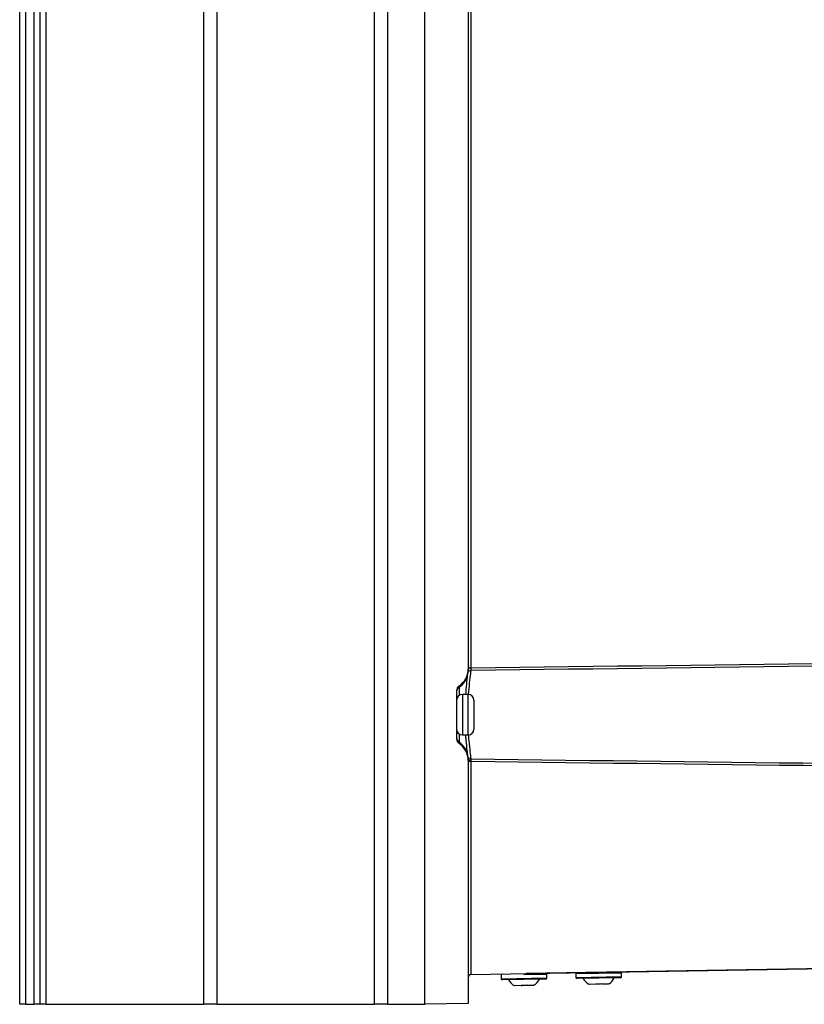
# Model space of a CAD drawing. Header units: millimetres. Extents: x 15231 to 16570, y 10019 to 11489.
# Tile 4 of 206: x 15554 to 15690, y 10565 to 10735. Entities that reach past the tile are written whole.
import ezdxf

# ---------------------------------------------------------------- set-up
doc = ezdxf.new("R2010")
doc.units = ezdxf.units.MM

msp = doc.modelspace()

# ---------------------------------------------------------------- linework, layer by layer
at = {"color": 7, "linetype": 'Continuous', "lineweight": 25}
for p, q in [((15554.25, 10564.61), (15554.25, 10924.61)), ((15555.25, 10924.61), (15555.25, 10564.61)), ((15556.75, 10564.61), (15556.75, 10924.61)), ((15557.75, 10924.61), (15557.75, 10564.61)), ((15558.75, 10924.61), (15558.75, 10564.61)), ((15586.07, 10564.61), (15586.07, 10924.61)), ((15588.32, 10924.61), (15588.32, 10564.61)), ((15615.55, 10564.61), (15615.55, 10924.61)), ((15617.8, 10924.61), (15617.8, 10564.61)), ((15624.25, 10564.56), (15624.25, 10924.65)), ((15631.75, 10736.72), (15631.75, 10622.5)), ((15632.24, 10736.51), (15632.24, 10622.71)), ((15631.75, 10622.5), (15631.75, 10622.31)), ((15629.75, 10618.75), (15629.75, 10610.46)), ((15630.19, 10619.58), (15630.19, 10619.37)), ((15630.19, 10619.37), (15630.19, 10617.94)), ((15631.75, 10618.11), (15630.75, 10618.11)), ((15630.75, 10618.11), (15630.75, 10611.11)), ((15631.75, 10614.61), (15631.75, 10618.11)), ((15632.75, 10617.11), (15632.75, 10614.61)), ((15631.75, 10611.11), (15631.75, 10614.61)), ((15632.75, 10614.61), (15632.75, 10612.11)), ((15630.19, 10611.28), (15630.19, 10609.84)), ((15630.75, 10611.11), (15631.75, 10611.11)), ((15630.19, 10609.84), (15630.19, 10609.63)), ((15631.75, 10606.91), (15631.75, 10606.72)), ((15631.75, 10606.72), (15631.75, 10564.7)), ((15632.24, 10606.51), (15631.75, 10606.51)), ((15632.24, 10606.51), (15632.24, 10569.7)), ((15632.24, 10569.7), (15756.16, 10571.87)), ((15736.79, 10571.53), (15641.79, 10569.87)), ((15637.43, 10569.59), (15637.44, 10568.99)), ((15637.44, 10568.99), (15645.34, 10569.13)), ((15645.33, 10569.73), (15641.38, 10569.66)), ((15645.34, 10569.13), (15645.33, 10569.73)), ((15654.3, 10569.89), (15650.35, 10569.82)), ((15650.35, 10569.82), (15650.36, 10569.22)), ((15650.36, 10569.22), (15658.26, 10569.36)), ((15658.06, 10569.15), (15650.57, 10569.02)), ((15658.25, 10569.96), (15654.3, 10569.89)), ((15658.26, 10569.36), (15658.25, 10569.96)), ((15645.14, 10568.93), (15637.64, 10568.8)), ((15639.78, 10567.78), (15639.7, 10567.78)), ((15640.9, 10567.8), (15639.78, 10567.78)), ((15640.9, 10567.8), (15640.93, 10567.8)), ((15640.93, 10567.8), (15641.09, 10567.81)), ((15641.93, 10567.82), (15641.09, 10567.81)), ((15643.04, 10567.84), (15641.93, 10567.82)), ((15643.19, 10567.94), (15643.2, 10567.91)), ((15653.82, 10568.03), (15652.71, 10568.01)), ((15655.96, 10568.07), (15654.85, 10568.05)), ((15656.11, 10568.17), (15656.13, 10568.13)), ((15555.25, 10564.61), (15554.25, 10564.61)), ((15555.25, 10564.61), (15556.75, 10564.61)), ((15557.75, 10564.61), (15556.75, 10564.61)), ((15558.75, 10564.61), (15557.75, 10564.61)), ((15558.75, 10564.61), (15586.07, 10564.61)), ((15588.32, 10564.61), (15586.07, 10564.61)), ((15588.32, 10564.61), (15615.55, 10564.61)), ((15617.8, 10564.61), (15615.55, 10564.61)), ((15617.8, 10564.61), (15624.25, 10564.61)), ((15631.75, 10564.7), (15624.25, 10564.56))]:
    msp.add_line(p, q, dxfattribs=at)
at = {"color": 7, "linetype": 'Continuous', "lineweight": 25, "flags": 128}
msp.add_lwpolyline([(15632.24, 10606.71), (15632.14, 10606.71), (15632.05, 10606.72), (15631.97, 10606.74), (15631.89, 10606.77), (15631.83, 10606.8), (15631.79, 10606.83), (15631.76, 10606.87), (15631.75, 10606.91)], dxfattribs=at)
at = {"color": 7, "linetype": 'Continuous', "lineweight": 25}
for centre, radius, start, end in [((15632.2, 10621.75), 0.485, 89.1082, 171.178), ((15632.2, 10621.75), 0.485, 89.1021, 171.1622), ((15619.48, 10622.47), 12.77, 358.9317, 1.0683), ((15628.25, 10622.28), 3.5, 303.7187, 352.4524), ((15630.75, 10618.54), 0.999, 123.7166, 179.9923), ((15630.75, 10617.11), 1, 90, 180), ((15631.75, 10617.11), 1, 0, 90), ((15630.75, 10612.11), 1, 180, 270), ((15631.75, 10612.11), 1, 270, 0), ((15630.75, 10610.67), 0.999, 180.0077, 236.2834), ((15628.25, 10606.93), 3.5, 7.5476, 56.2813), ((15632.2, 10607.47), 0.485, 188.8247, 270.8928), ((15632.2, 10607.47), 0.485, 188.8378, 270.8979), ((15632.25, 10569.2), 0.5, 91, 180), ((15637.63, 10569.6), 0.2, 91, 181), ((15645.13, 10569.73), 0.2, 1, 91), ((15645.14, 10569.13), 0.2, 271, 1), ((15650.55, 10569.82), 0.2, 91, 181), ((15650.56, 10569.22), 0.2, 181, 271), ((15654.46, 10570.43), 2.85, 306.0593, 332.9702), ((15658.05, 10569.95), 0.2, 1, 91), ((15658.06, 10569.35), 0.2, 271, 1), ((15637.64, 10569), 0.2, 181, 271), ((15641.21, 10570.2), 2.85, 209.0298, 235.9248), ((15641.53, 10570.2), 2.85, 306.0593, 332.9702), ((15654.13, 10570.42), 2.85, 209.0298, 235.9248)]:
    msp.add_arc(centre, radius, start, end, dxfattribs=at)
for centre, major_axis, start_param, end_param in [((15628.25, 10622.5), (-1.21, 3.29), 3.377882, 4.359647), ((15630.75, 10618.75), (-0.345, 0.939), 0.236289, 1.218054), ((15630.75, 10610.46), (0.345, 0.939), 1.923538, 2.905304), ((15628.25, 10606.72), (1.21, 3.29), 5.065131, 6.046896)]:
    msp.add_ellipse(centre, major_axis=major_axis, ratio=0.998896, start_param=start_param, end_param=end_param, dxfattribs=at)
for points in [[(15632.24, 10622.71), (15677.25, 10623.28), (15722.26, 10623.8), (15767.28, 10624.28)], [(15767.12, 10623.83), (15722.16, 10623.34), (15677.2, 10622.82), (15632.24, 10622.23)], [(15632.24, 10622.23), (15632.23, 10622.23), (15632.22, 10622.23), (15632.21, 10622.23)], [(15632.21, 10622.23), (15632.21, 10622.23), (15632.21, 10622.23), (15632.21, 10622.23)], [(15631.72, 10621.82), (15631.72, 10621.82), (15631.72, 10621.82), (15631.72, 10621.82)], [(15631.72, 10607.39), (15631.72, 10607.39), (15631.72, 10607.39), (15631.72, 10607.39)], [(15631.75, 10606.91), (15631.75, 10607.15), (15631.73, 10607.32), (15631.72, 10607.39)], [(15632.21, 10606.98), (15632.21, 10606.94), (15632.24, 10606.84), (15632.24, 10606.71)], [(15632.21, 10606.98), (15675.91, 10606.42), (15719.61, 10605.9), (15763.31, 10605.43)], [(15632.21, 10606.98), (15632.21, 10606.98), (15632.21, 10606.98), (15632.21, 10606.98)], [(15632.24, 10606.71), (15632.24, 10606.64), (15632.24, 10606.57), (15632.24, 10606.51)], [(15763.45, 10604.98), (15719.72, 10605.45), (15675.98, 10605.95), (15632.24, 10606.51)], [(15639.78, 10567.78), (15639.73, 10567.81), (15639.68, 10567.85), (15639.63, 10567.88)], [(15640.89, 10567.9), (15641.23, 10567.86), (15641.59, 10567.86), (15641.92, 10567.92)], [(15640.89, 10567.9), (15640.89, 10567.87), (15640.89, 10567.83), (15640.9, 10567.8)], [(15641.93, 10567.82), (15641.92, 10567.85), (15641.92, 10567.88), (15641.92, 10567.92)], [(15643.19, 10567.94), (15643.14, 10567.91), (15643.09, 10567.87), (15643.04, 10567.84)], [(15652.71, 10568.01), (15652.65, 10568.04), (15652.6, 10568.07), (15652.55, 10568.1)], [(15653.82, 10568.13), (15654.16, 10568.08), (15654.51, 10568.09), (15654.85, 10568.14)], [(15653.82, 10568.13), (15653.82, 10568.09), (15653.82, 10568.06), (15653.82, 10568.03)], [(15654.85, 10568.05), (15654.85, 10568.08), (15654.85, 10568.11), (15654.85, 10568.14)], [(15656.11, 10568.17), (15656.06, 10568.13), (15656.01, 10568.1), (15655.96, 10568.07)]]:
    msp.add_open_spline(points, degree=3, dxfattribs=at)
for points, knots in [([(15631.72, 10621.82), (15631.72, 10621.86), (15631.73, 10621.92), (15631.74, 10622.08), (15631.75, 10622.19), (15631.75, 10622.31)], [0, 0, 0, 0, 0.5, 0.5, 1, 1, 1, 1]), ([(15631.75, 10622.95), (15631.75, 10622.9), (15631.8, 10622.84), (15631.97, 10622.74), (15632.1, 10622.71), (15632.24, 10622.71)], [0, 0, 0, 0, 0.5, 0.5, 1, 1, 1, 1]), ([(15631.75, 10622.82), (15631.77, 10622.8), (15631.82, 10622.77), (15631.92, 10622.72), (15631.96, 10622.71), (15632.04, 10622.68), (15632.09, 10622.67), (15632.16, 10622.64), (15632.18, 10622.63), (15632.22, 10622.59), (15632.23, 10622.56), (15632.24, 10622.49), (15632.23, 10622.45), (15632.22, 10622.33), (15632.21, 10622.27), (15632.21, 10622.23)], [0, 0, 0, 0, 0.25, 0.25, 0.375, 0.375, 0.5, 0.5, 0.5625, 0.5625, 0.625, 0.625, 0.75, 0.75, 1, 1, 1, 1]), ([(15632.21, 10622.23), (15632.19, 10622.07), (15632.13, 10621.58), (15631.96, 10620.24), (15631.82, 10618.78), (15631.76, 10618.1)], [0, 0, 0, 0, 0.217259, 0.637656, 1, 1, 1, 1]), ([(15631.34, 10618.11), (15631.39, 10618.72), (15631.51, 10620.07), (15631.65, 10621.26), (15631.7, 10621.68), (15631.72, 10621.82)], [0, 0, 0, 0, 0.354842, 0.781751, 1, 1, 1, 1]), ([(15631.72, 10607.39), (15631.68, 10607.71), (15631.61, 10608.34), (15631.44, 10609.75), (15631.36, 10610.82), (15631.34, 10611.11)], [0, 0, 0, 0, 0.419161, 0.844982, 1, 1, 1, 1]), ([(15631.77, 10611.11), (15631.79, 10610.78), (15631.88, 10609.63), (15632.09, 10608.06), (15632.17, 10607.34), (15632.21, 10606.98)], [0, 0, 0, 0, 0.1662441, 0.5833053, 1, 1, 1, 1]), ([(15639.61, 10567.84), (15639.61, 10567.84), (15639.61, 10567.83), (15639.62, 10567.86), (15639.63, 10567.88)], [0, 0, 0, 0, 0.081816, 1, 1, 1, 1]), ([(15652.54, 10568.07), (15652.54, 10568.07), (15652.53, 10568.05), (15652.54, 10568.08), (15652.55, 10568.1)], [0, 0, 0, 0, 0.081816, 1, 1, 1, 1])]:
    msp.add_open_spline(points, degree=3, knots=knots, dxfattribs=at)

doc.saveas('drawing.dxf')
